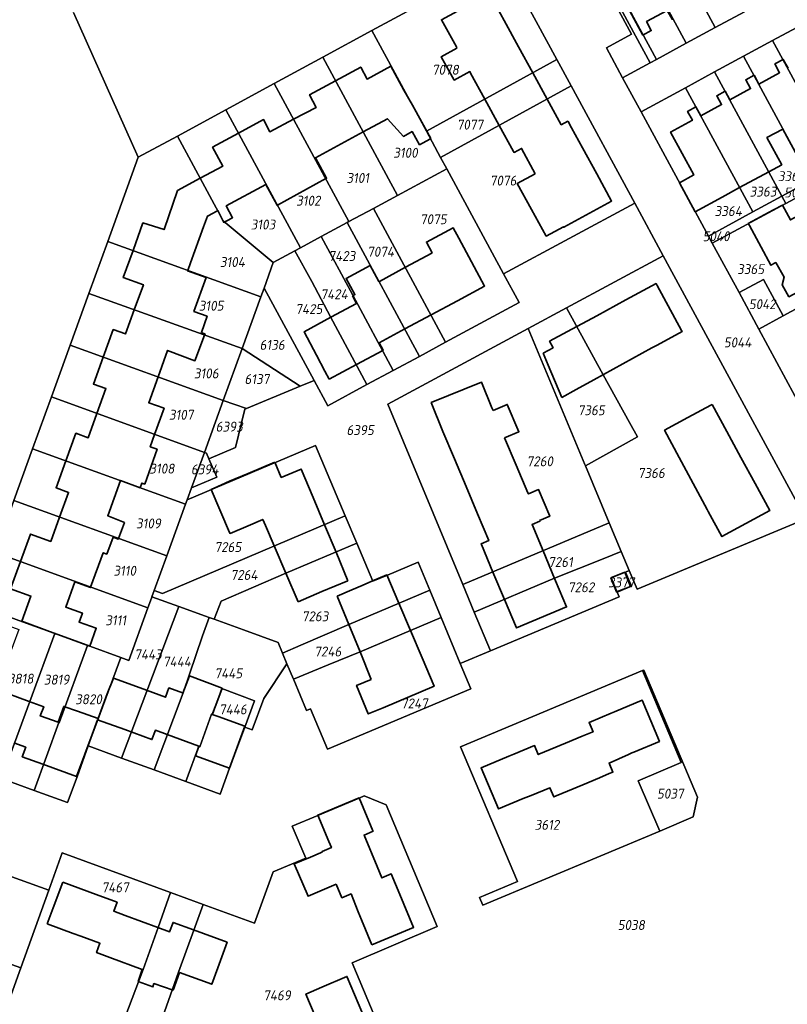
# Model space of a CAD drawing. Extents: x 177930 to 190767, y 381068 to 392034.
# Tile 161 of 256: x 183695 to 183834, y 385146 to 385324. Entities that reach past the tile are written whole.
import ezdxf
from ezdxf.enums import TextEntityAlignment as Align

# ---------------------------------------------------------------- set-up
doc = ezdxf.new("R2010")
doc.units = 0
for name, color, linetype, lineweight in [('B-XX-KG-GRENS_PERCEEL-GV', 150, 'Continuous', 25), ('B-XX-KG-GRENS_PERCEEL-S', 150, 'Continuous', 25), ('B-XX-OG-BEBOUWING-G', 7, 'Continuous', 35)]:
    doc.layers.add(name, color=color, linetype=linetype, lineweight=lineweight)
doc.styles.add('NLCS-ISO', font='NLCS-ISO.ttf', dxfattribs={"height": 1.8})

# ---------------------------------------------------------------- blocks, each defined once
blk = doc.blocks.new('SKG-PERCEELNUMMER-SO')
at = {"layer": 'DefPoints'}
blk.add_point((0, 0), dxfattribs=at)
at = {"style": 'NLCS-ISO', "oblique": 10, "flags": 1}
blk.add_attdef('GEMEENTECODE', text='', height=1.8, dxfattribs=at).set_placement((-0.5, 2.55), align=Align.MIDDLE_RIGHT)
blk.add_attdef('SECTIE', text='', height=1.8, dxfattribs=at).set_placement((0.5, 2.5), align=Align.MIDDLE_LEFT)
at = {"style": 'NLCS-ISO', "oblique": 10}
blk.add_attdef('PERCEELNUMMER', text='', height=1.8, dxfattribs=at).set_placement((0, 0), align=Align.MIDDLE_CENTER)

msp = doc.modelspace()

# ---------------------------------------------------------------- linework, layer by layer
at = {"layer": 'B-XX-KG-GRENS_PERCEEL-GV'}
for points in [[(183808.352, 385346.403), (183821.251, 385322.545), (183826.536, 385325.408), (183813.617, 385349.257)], [(183803.086, 385343.548), (183815.964, 385319.682), (183821.251, 385322.545), (183808.352, 385346.403)], [(183815.964, 385319.682), (183803.086, 385343.548), (183797.668, 385340.611), (183810.592, 385316.772)], [(183804.447, 385313.443), (183809.449, 385316.153), (183796.528, 385339.993), (183795.518, 385341.856), (183791.231, 385339.505), (183791.252, 385338.878), (183791.337, 385338.256), (183791.485, 385337.646), (183791.694, 385337.054), (183791.963, 385336.487), (183794.041, 385332.65), (183798.613, 385335.135), (183806.087, 385321.348), (183801.509, 385318.866)], [(183809.449, 385316.153), (183810.592, 385316.772), (183797.668, 385340.611), (183796.528, 385339.993)], [(183782.342, 385334.63), (183759.005, 385321.988), (183768.872, 385303.751), (183792.526, 385316.724), (183783.14, 385334.036)], [(183831.643, 385320.194), (183843.861, 385297.681), (183849.136, 385300.537), (183836.919, 385323.056)], [(183759.005, 385321.988), (183750.084, 385317.156), (183763.641, 385292.11), (183772.567, 385296.921), (183771.442, 385299.001), (183768.872, 385303.751)], [(183826.377, 385317.338), (183838.595, 385294.83), (183843.861, 385297.681), (183831.643, 385320.194)], [(183741.295, 385312.395), (183754.834, 385287.363), (183759.286, 385289.763), (183763.641, 385292.11), (183750.084, 385317.156)], [(183792.526, 385316.724), (183768.872, 385303.751), (183771.442, 385299.001), (183795.1, 385311.976)], [(183821.122, 385314.488), (183833.326, 385291.977), (183838.595, 385294.83), (183826.377, 385317.338)], [(183815.838, 385311.622), (183828.041, 385289.116), (183833.326, 385291.977), (183821.122, 385314.488)], [(183749.797, 385284.648), (183754.532, 385287.2), (183754.834, 385287.363), (183741.295, 385312.395), (183732.515, 385307.639), (183746.044, 385282.625)], [(183772.567, 385296.921), (183782.86, 385277.898), (183806.644, 385290.683), (183795.1, 385311.976), (183771.442, 385299.001)], [(183807.798, 385307.262), (183819.997, 385284.761), (183828.041, 385289.116), (183815.838, 385311.622)], [(183741.116, 385279.969), (183745.011, 385282.068), (183746.044, 385282.625), (183732.515, 385307.639), (183723.735, 385302.883), (183732.031, 385287.534)], [(183739.433, 385275.334), (183741.116, 385279.969), (183732.031, 385287.534), (183723.735, 385302.883), (183716.627, 385299.032), (183711.096, 385283.771), (183738.86, 385273.756)], [(183782.86, 385277.898), (183772.567, 385296.921), (183763.641, 385292.11), (183759.286, 385289.763), (183772.344, 385265.505), (183785.678, 385272.69)], [(183834.039, 385290.662), (183820.707, 385283.452), (183825.559, 385274.503), (183829.976, 385276.898), (183833.576, 385270.296), (183846.487, 385277.305), (183850.887, 385279.694), (183842.44, 385295.206), (183839.31, 385293.513)], [(183834.039, 385290.662), (183839.31, 385293.513), (183838.595, 385294.83), (183833.326, 385291.977)], [(183833.326, 385291.977), (183828.041, 385289.116), (183819.997, 385284.761), (183820.707, 385283.452), (183834.039, 385290.662)], [(183771.544, 385215.59), (183774.995, 385207.304), (183780.466, 385209.594), (183777.547, 385216.61), (183775.469, 385221.605), (183761.881, 385254.269), (183787.333, 385267.989), (183794.25, 385271.718), (183811.798, 385281.178), (183806.644, 385290.683), (183782.86, 385277.898), (183785.678, 385272.69), (183772.344, 385265.505), (183767.59, 385262.944), (183762.839, 385260.384), (183758.091, 385257.826), (183750.983, 385253.997), (183748.497, 385258.589), (183745.957, 385257.52), (183736.237, 385253.475), (183735.981, 385253.366), (183734.272, 385246.436), (183729.445, 385244.352), (183730.848, 385241.064), (183726.283, 385239.122), (183725.493, 385236.948), (183748.75, 385246.798), (183754.14, 385234.064), (183756.241, 385229.1), (183759.158, 385222.211), (183761.813, 385223.317), (183767.35, 385225.658), (183769.476, 385220.555)], [(183754.834, 385287.363), (183754.532, 385287.2), (183767.59, 385262.944), (183772.344, 385265.505), (183759.286, 385289.763)], [(183762.839, 385260.384), (183767.59, 385262.944), (183754.532, 385287.2), (183749.797, 385284.648), (183755.507, 385274.059)], [(183735.448, 385264.361), (183738.86, 385273.756), (183711.096, 385283.771), (183707.687, 385274.365)], [(183758.091, 385257.826), (183762.839, 385260.384), (183755.507, 385274.059), (183749.797, 385284.648), (183746.044, 385282.625), (183745.011, 385282.068), (183748.099, 385276.504), (183751.469, 385270.125)], [(183739.433, 385275.334), (183748.497, 385258.589), (183750.983, 385253.997), (183758.091, 385257.826), (183751.469, 385270.125), (183748.099, 385276.504), (183745.011, 385282.068), (183741.116, 385279.969)], [(183807.115, 385248.348), (183797.721, 385243.113), (183802.033, 385232.785), (183804.206, 385227.58), (183805.644, 385224.137), (183807.068, 385220.727), (183837.636, 385233.519), (183811.798, 385281.178), (183794.25, 385271.718), (183800.925, 385259.595), (183805.712, 385250.93)], [(183829.144, 385267.89), (183833.576, 385270.296), (183829.976, 385276.898), (183825.559, 385274.503)], [(183833.576, 385270.296), (183829.144, 385267.89), (183837.329, 385252.793), (183854.669, 385262.179), (183846.487, 385277.305)], [(183739.433, 385275.334), (183738.86, 385273.756), (183735.448, 385264.361), (183745.957, 385257.52), (183748.497, 385258.589)], [(183732.036, 385254.965), (183735.448, 385264.361), (183707.687, 385274.365), (183704.281, 385264.966)], [(183787.333, 385267.989), (183797.625, 385243.342), (183797.721, 385243.113), (183807.115, 385248.348), (183805.712, 385250.93), (183800.925, 385259.595), (183794.25, 385271.718)], [(183775.469, 385221.605), (183802.033, 385232.785), (183797.721, 385243.113), (183797.625, 385243.342), (183787.333, 385267.989), (183761.881, 385254.269)], [(183704.281, 385264.966), (183700.881, 385255.585), (183728.615, 385245.544), (183730.621, 385251.067), (183732.036, 385254.965)], [(183736.237, 385253.475), (183745.957, 385257.52), (183735.448, 385264.361), (183732.036, 385254.965)], [(183725.203, 385236.15), (183725.493, 385236.948), (183726.283, 385239.122), (183728.615, 385245.544), (183700.881, 385255.585), (183697.475, 385246.186)], [(183732.036, 385254.965), (183730.621, 385251.067), (183728.615, 385245.544), (183728.995, 385245.406), (183729.445, 385244.352), (183734.272, 385246.436), (183735.981, 385253.366), (183736.237, 385253.475)], [(183694.075, 385236.806), (183721.795, 385226.764), (183725.203, 385236.15), (183697.475, 385246.186)], [(183719.52, 385220.499), (183721.023, 385219.959), (183754.14, 385234.064), (183748.75, 385246.798), (183725.493, 385236.948), (183725.203, 385236.15), (183721.795, 385226.764)], [(183728.615, 385245.544), (183726.283, 385239.122), (183730.848, 385241.064), (183729.445, 385244.352), (183728.995, 385245.406)], [(183719.11, 385219.371), (183719.52, 385220.499), (183721.795, 385226.764), (183694.075, 385236.806), (183690.672, 385227.417), (183718.38, 385217.36), (183719.012, 385219.102)], [(183729.478, 385215.614), (183730.363, 385215.293), (183731.647, 385218.605), (183743.388, 385223.626), (183756.241, 385229.1), (183754.14, 385234.064), (183721.023, 385219.959), (183719.52, 385220.499), (183719.11, 385219.371), (183723.966, 385217.611)], [(183777.547, 385216.61), (183792.086, 385222.729), (183800.93, 385226.25), (183804.206, 385227.58), (183802.033, 385232.785), (183775.469, 385221.605)], [(183756.241, 385229.1), (183743.388, 385223.626), (183731.647, 385218.605), (183730.363, 385215.293), (183735.701, 385213.358), (183741.97, 385211.086), (183742.777, 385209.168), (183746.079, 385210.616), (183754.799, 385214.351), (183769.476, 385220.555), (183767.35, 385225.658), (183761.813, 385223.317), (183759.158, 385222.211)], [(183690.672, 385227.417), (183687.219, 385217.889), (183695.611, 385214.835), (183701.473, 385212.709), (183707.408, 385210.557), (183707.831, 385210.404), (183713.484, 385208.346), (183714.917, 385207.825), (183718.38, 385217.36)], [(183780.466, 385209.594), (183803.823, 385219.369), (183803.476, 385220.2), (183802.398, 385222.782), (183804.952, 385223.848), (183805.644, 385224.137), (183804.206, 385227.58), (183800.93, 385226.25), (183792.086, 385222.729), (183777.547, 385216.61)], [(183804.952, 385223.848), (183802.398, 385222.782), (183803.476, 385220.2), (183806.03, 385221.267)], [(183707.573, 385192.352), (183713.602, 385190.143), (183723.966, 385217.611), (183719.11, 385219.371), (183719.012, 385219.102), (183718.38, 385217.36), (183714.917, 385207.825), (183713.484, 385208.346), (183709.321, 385197.059), (183708.299, 385194.346)], [(183743.595, 385207.224), (183744.765, 385204.443), (183751.063, 385207.065), (183756.842, 385209.377), (183771.544, 385215.59), (183769.476, 385220.555), (183754.799, 385214.351), (183746.079, 385210.616), (183742.777, 385209.168)], [(183701.473, 385212.709), (183695.611, 385214.835), (183687.219, 385217.889), (183686.709, 385216.479), (183694.98, 385213.463), (183691.873, 385205.077), (183690.932, 385202.564), (183690.31, 385200.857), (183690.441, 385200.808), (183688.257, 385194.969), (183688.388, 385194.92), (183687.772, 385193.229), (183686.083, 385188.531), (183691.858, 385186.428), (183696.955, 385200.37)], [(183713.602, 385190.143), (183719.492, 385187.985), (183724.754, 385201.976), (183728.282, 385212.278), (183729.478, 385215.614), (183723.966, 385217.611)], [(183725.272, 385185.868), (183727.623, 385192.275), (183727.778, 385192.2), (183729.937, 385198.086), (183730.078, 385198.035), (183731.782, 385202.721), (183737.714, 385200.538), (183735.943, 385195.748), (183737.289, 385195.253), (183739.374, 385200.917), (183743.595, 385207.224), (183742.777, 385209.168), (183741.97, 385211.086), (183735.701, 385213.358), (183730.363, 385215.293), (183729.478, 385215.614), (183728.282, 385212.278), (183724.754, 385201.976), (183719.492, 385187.985)], [(183744.826, 385204.299), (183747.146, 385198.786), (183747.836, 385199.076), (183750.914, 385191.76), (183776.928, 385202.663), (183774.995, 385207.304), (183771.544, 385215.59), (183756.842, 385209.377), (183751.063, 385207.065), (183744.765, 385204.443)], [(183691.858, 385186.428), (183697.774, 385184.274), (183702.224, 385196.558), (183702.271, 385196.541), (183707.408, 385210.557), (183701.473, 385212.709), (183696.955, 385200.37)], [(183707.573, 385192.352), (183708.299, 385194.346), (183709.321, 385197.059), (183713.484, 385208.346), (183707.831, 385210.404), (183707.408, 385210.557), (183702.271, 385196.541), (183702.224, 385196.558), (183697.774, 385184.274), (183703.792, 385182.082), (183705.538, 385186.764)], [(183785.389, 385167.748), (183775.052, 385192.161), (183808.044, 385205.984), (183808.32, 385206.099), (183818.037, 385183.043), (183817.266, 385179.466), (183811.179, 385176.917), (183779.074, 385163.47), (183778.496, 385164.85)], [(183808.044, 385205.984), (183775.052, 385192.161), (183785.389, 385167.748), (183778.496, 385164.85), (183779.074, 385163.47), (183811.179, 385176.917), (183807.277, 385186.027), (183815.047, 385189.336)], [(183808.044, 385205.984), (183815.047, 385189.336), (183807.277, 385186.027), (183811.179, 385176.917), (183817.266, 385179.466), (183818.037, 385183.043), (183808.32, 385206.099)], [(183735.943, 385195.748), (183737.714, 385200.538), (183731.782, 385202.721), (183730.078, 385198.035), (183729.937, 385198.086), (183727.778, 385192.2), (183727.623, 385192.275), (183725.272, 385185.868), (183731.478, 385183.595), (183733.198, 385188.294)], [(183672.192, 385176.336), (183667.124, 385162.223), (183675.749, 385159.135), (183683.922, 385156.192), (183695.355, 385152.1), (183700.422, 385166.173)], [(183692.087, 385143.025), (183708.302, 385137.149), (183711.615, 385135.949), (183713.559, 385141.32), (183717.493, 385151.788), (183720.22, 385159.421), (183722.491, 385165.777), (183702.848, 385172.944), (183700.422, 385166.173), (183695.355, 385152.1)], [(183717.68, 385133.751), (183718.766, 385136.756), (183723.929, 385151.345), (183726.716, 385158.969), (183728.415, 385163.616), (183722.491, 385165.777), (183720.22, 385159.421), (183717.493, 385151.788), (183713.559, 385141.32), (183711.615, 385135.949)], [(183667.124, 385162.223), (183662.052, 385148.099), (183690.264, 385137.961), (183692.087, 385143.025), (183695.355, 385152.1), (183683.922, 385156.192), (183675.749, 385159.135)]]:
    msp.add_lwpolyline(points, close=True, dxfattribs=at)
for points in [[(183837.329, 385252.793), (183829.144, 385267.89), (183825.559, 385274.503), (183820.707, 385283.452), (183819.997, 385284.761), (183807.798, 385307.262), (183804.447, 385313.443), (183801.509, 385318.866), (183806.087, 385321.348), (183798.613, 385335.135), (183794.041, 385332.65), (183791.963, 385336.487), (183791.694, 385337.054), (183791.485, 385337.646), (183791.337, 385338.256), (183791.252, 385338.878), (183791.231, 385339.505), (183782.342, 385334.63), (183783.14, 385334.036), (183792.526, 385316.724), (183795.1, 385311.976), (183806.644, 385290.683), (183811.798, 385281.178), (183837.636, 385233.519)], [(183704.905, 385325.245), (183716.627, 385299.032), (183723.735, 385302.883), (183732.515, 385307.639), (183741.295, 385312.395), (183750.084, 385317.156), (183759.005, 385321.988), (183782.342, 385334.63)], [(183837.206, 385331.187), (183831.822, 385328.271), (183826.536, 385325.408), (183821.251, 385322.545), (183815.964, 385319.682), (183810.592, 385316.772), (183809.449, 385316.153), (183804.447, 385313.443), (183807.798, 385307.262), (183815.838, 385311.622), (183821.122, 385314.488), (183826.377, 385317.338), (183831.643, 385320.194), (183836.919, 385323.056)], [(183656.814, 385133.513), (183662.052, 385148.099), (183667.124, 385162.223), (183672.192, 385176.336), (183677.973, 385192.322), (183683.662, 385208.054), (183686.709, 385216.479), (183687.219, 385217.889), (183690.672, 385227.417), (183694.075, 385236.806), (183697.475, 385246.186), (183700.881, 385255.585), (183704.281, 385264.966), (183707.687, 385274.365), (183711.096, 385283.771), (183716.627, 385299.032), (183704.905, 385325.245)], [(183837.636, 385233.519), (183807.068, 385220.727), (183805.644, 385224.137), (183804.952, 385223.848), (183806.03, 385221.267), (183803.476, 385220.2), (183803.823, 385219.369), (183780.466, 385209.594), (183774.995, 385207.304), (183776.928, 385202.663), (183750.914, 385191.76), (183747.836, 385199.076), (183747.146, 385198.786), (183744.826, 385204.299), (183744.765, 385204.443), (183743.595, 385207.224), (183739.374, 385200.917), (183737.289, 385195.253), (183735.943, 385195.748), (183733.198, 385188.294), (183731.478, 385183.595), (183725.272, 385185.868), (183719.492, 385187.985), (183713.602, 385190.143), (183707.573, 385192.352), (183705.538, 385186.764), (183703.792, 385182.082), (183697.774, 385184.274), (183691.858, 385186.428)], [(183672.192, 385176.336), (183700.422, 385166.173), (183702.848, 385172.944), (183722.491, 385165.777), (183728.415, 385163.616), (183737.702, 385160.229), (183741.1, 385169.502), (183747.036, 385171.984), (183744.549, 385177.796), (183749.189, 385179.738), (183756.668, 385182.896), (183757.601, 385183.28), (183761.548, 385181.68), (183770.843, 385159.581), (183755.408, 385153.055), (183759.548, 385143.233)], [(183759.548, 385143.233), (183755.408, 385153.055), (183770.843, 385159.581), (183761.548, 385181.68), (183757.601, 385183.28), (183756.668, 385182.896), (183749.189, 385179.738), (183744.549, 385177.796), (183747.036, 385171.984), (183741.1, 385169.502), (183737.702, 385160.229), (183728.415, 385163.616), (183726.716, 385158.969), (183723.929, 385151.345), (183718.766, 385136.756)]]:
    msp.add_lwpolyline(points, dxfattribs=at)
at = {"layer": 'B-XX-OG-BEBOUWING-G'}
for points in [[(183805.667, 385338.765), (183803.27, 385337.472), (183805.97, 385332.465), (183802.918, 385330.83), (183808.122, 385321.178), (183809.65, 385322.002), (183808.781, 385323.615), (183812.546, 385325.645), (183813.403, 385324.056), (183813.559, 385324.14)], [(183782.984, 385323.793), (183780.29, 385328.706), (183771.608, 385323.945), (183774, 385319.582), (183774.301, 385319.032)], [(183785.581, 385319.055), (183782.984, 385323.793)], [(183774.301, 385319.032), (183774.417, 385318.82), (183771.577, 385317.265), (183773.909, 385313.007), (183776.749, 385314.562), (183776.896, 385314.293)], [(183788.179, 385314.317), (183785.581, 385319.055)], [(183834.453, 385315.17), (183833.582, 385316.778), (183832.05, 385315.948), (183832.917, 385314.348), (183829.149, 385312.304)], [(183762.41, 385315.54), (183758.12, 385313.21), (183756.97, 385315.37), (183752.388, 385312.899)], [(183769.665, 385302.429), (183766.327, 385308.45), (183764.787, 385311.178), (183762.41, 385315.54)], [(183776.896, 385314.293), (183779.491, 385309.554)], [(183790.776, 385309.58), (183788.179, 385314.317)], [(183752.388, 385312.899), (183747.7, 385310.37), (183748.895, 385308.08), (183744.793, 385305.928)], [(183829.149, 385312.304), (183828.289, 385313.889), (183826.778, 385313.07), (183827.64, 385311.48), (183823.884, 385309.443)], [(183823.884, 385309.443), (183823.029, 385311.021), (183821.504, 385310.194), (183822.375, 385308.589), (183818.623, 385306.555)], [(183779.491, 385309.554), (183782.085, 385304.815)], [(183794.547, 385305.486), (183794.507, 385305.559), (183793.334, 385304.915), (183790.776, 385309.58)], [(183818.623, 385306.555), (183817.743, 385308.179), (183816.221, 385307.353), (183817.096, 385305.739), (183813.133, 385303.59), (183817.346, 385295.819), (183814.744, 385294.408)], [(183744.793, 385305.928), (183740.457, 385303.652), (183739.36, 385305.86), (183734.809, 385303.398)], [(183757.407, 385303.628), (183761.804, 385306.005), (183764.702, 385302.818), (183766.285, 385303.676), (183767.643, 385301.29), (183769.511, 385302.318)], [(183797.145, 385300.748), (183795.167, 385304.356), (183794.547, 385305.486)], [(183734.809, 385303.398), (183730.1, 385300.85), (183731.95, 385297.41), (183727.878, 385295.218)], [(183750.617, 385295.161), (183750.758, 385295.238), (183748.734, 385298.94), (183757.407, 385303.628)], [(183782.085, 385304.815), (183784.68, 385300.076)], [(183830.934, 385296.389), (183833.299, 385297.672), (183830.624, 385302.602), (183833.483, 385304.146), (183836.155, 385299.222), (183836.198, 385299.245)], [(183769.511, 385302.318), (183769.665, 385302.429)], [(183784.68, 385300.076), (183784.776, 385299.901), (183786.135, 385300.637), (183788.565, 385296.044)], [(183799.742, 385296.01), (183797.145, 385300.748)], [(183825.652, 385293.523), (183830.934, 385296.389)], [(183727.878, 385295.218), (183723.72, 385292.98), (183721.309, 385285.931), (183717.48, 385287.12), (183715.675, 385282.119)], [(183741.855, 385290.37), (183750.617, 385295.161)], [(183788.565, 385296.044), (183785.356, 385294.284), (183787.954, 385289.547)], [(183787.954, 385289.547), (183790.594, 385284.733), (183793.724, 385286.449), (183793.778, 385286.351), (183802.436, 385291.097), (183799.742, 385296.01)], [(183814.744, 385294.408), (183817.599, 385289.142)], [(183731.034, 385289.378), (183732.115, 385287.213), (183732.699, 385287.528), (183733.726, 385288.081), (183732.581, 385290.208), (183739.745, 385294.081), (183741.793, 385290.336), (183741.855, 385290.37)], [(183817.599, 385289.142), (183822.519, 385291.823), (183825.652, 385293.523)], [(183827.449, 385286.638), (183829.556, 385282.741), (183831.328, 385279.463), (183832.216, 385279.956), (183833.752, 385277.318), (183833.344, 385275.914), (183834.585, 385273.757), (183838.074, 385275.606), (183841.618, 385277.484), (183840.858, 385278.89), (183846.723, 385282.06), (183845.312, 385284.671), (183845.794, 385286.432), (183843.323, 385287.176), (183843.548, 385288.028), (183841.692, 385291.402), (183840.262, 385290.623), (183834.87, 385287.686), (183833.414, 385290.377), (183831.783, 385289.495), (183827.234, 385287.036)], [(183725.607, 385278.537), (183726.098, 385279.893), (183728.464, 385286.416), (183729.17, 385288.364), (183730.197, 385288.919), (183731.034, 385289.378)], [(183774.486, 385273.028), (183779.416, 385275.682), (183777.056, 385280.065), (183774.753, 385284.339), (183773.737, 385286.225), (183768.865, 385283.67), (183769.894, 385281.708), (183769.832, 385281.674)], [(183827.234, 385287.036), (183827.449, 385286.638)], [(183715.675, 385282.119), (183713.91, 385277.23), (183717.57, 385275.92), (183715.912, 385271.401)], [(183769.832, 385281.674), (183765.085, 385279.103)], [(183728.659, 385266.808), (183728.73, 385266.996), (183728.094, 385267.259), (183729.111, 385270.225), (183726.729, 385271.096), (183728.923, 385277.253), (183725.574, 385278.447), (183725.607, 385278.537)], [(183760.337, 385276.532), (183760.265, 385276.493), (183758.675, 385279.431), (183754.313, 385277.07), (183755.904, 385274.131), (183755.59, 385273.962)], [(183765.085, 385279.103), (183760.337, 385276.532)], [(183809.764, 385264.467), (183810.721, 385264.991), (183815.221, 385267.431), (183815.119, 385267.62), (183810.703, 385275.763), (183810.5, 385276.137), (183805.041, 385273.176)], [(183755.59, 385273.962), (183755.493, 385273.909), (183756.226, 385272.555), (183751.573, 385270.035)], [(183769.733, 385270.469), (183774.486, 385273.028)], [(183805.041, 385273.176), (183799.757, 385270.311)], [(183715.912, 385271.401), (183714.3, 385267.01), (183712.09, 385267.81), (183710.28, 385262.804)], [(183751.573, 385270.035), (183746.68, 385267.385), (183748.93, 385263.133), (183750.485, 385260.246)], [(183764.979, 385267.91), (183769.733, 385270.469)], [(183799.757, 385270.311), (183794.474, 385267.446)], [(183760.949, 385264.008), (183761.051, 385264.063), (183760.328, 385265.406), (183764.979, 385267.91)], [(183720.216, 385259.224), (183721.951, 385264.011), (183726.896, 385262.141), (183728.659, 385266.808)], [(183794.474, 385267.446), (183791.219, 385265.681), (183791.853, 385264.512), (183790.065, 385263.515)], [(183756.195, 385261.449), (183760.949, 385264.008)], [(183804.49, 385261.583), (183809.764, 385264.467)], [(183710.28, 385262.804), (183708.51, 385257.91), (183710.75, 385257.14), (183709.124, 385252.601)], [(183790.065, 385263.515), (183790.972, 385261.367), (183793.45, 385255.5)], [(183751.266, 385258.795), (183756.195, 385261.449)], [(183799.217, 385258.7), (183804.49, 385261.583)], [(183719.602, 385248.807), (183721.301, 385253.556), (183718.521, 385254.55), (183720.216, 385259.224)], [(183750.485, 385260.246), (183751.266, 385258.795)], [(183793.45, 385255.5), (183796.027, 385256.955), (183799.217, 385258.7)], [(183780.951, 385253.153), (183780.75, 385253.627), (183778.888, 385258.258), (183769.742, 385254.582), (183771.868, 385249.33)], [(183783.056, 385248.18), (183785.644, 385249.276), (183783.539, 385254.249), (183780.951, 385253.153)], [(183820.412, 385254.095), (183816.263, 385251.843), (183812.051, 385249.555), (183814.701, 385244.64)], [(183820.666, 385254.233), (183820.412, 385254.095)], [(183823.331, 385249.348), (183820.666, 385254.233)], [(183709.124, 385252.601), (183707.548, 385248.201), (183705.317, 385249.013), (183703.497, 385244.006)], [(183713.397, 385240.423), (183716.987, 385239.139), (183717.288, 385239.982), (183717.798, 385239.799), (183720.051, 385246.1), (183718.795, 385246.549), (183719.602, 385248.807)], [(183771.868, 385249.33), (183773.963, 385244.353)], [(183785.161, 385243.207), (183783.056, 385248.18)], [(183825.904, 385244.632), (183823.331, 385249.348)], [(183773.963, 385244.353), (183776.058, 385239.376)], [(183814.701, 385244.64), (183817.251, 385239.911)], [(183828.477, 385239.916), (183825.904, 385244.632)], [(183703.497, 385244.006), (183701.722, 385239.125), (183703.998, 385238.297), (183702.364, 385233.803)], [(183741.417, 385243.747), (183736.536, 385241.705), (183733.169, 385240.297), (183731.698, 385239.634)], [(183748.332, 385237.377), (183746.177, 385242.527), (183742.559, 385241.017), (183741.417, 385243.747)], [(183787.266, 385238.234), (183785.161, 385243.207)], [(183713.028, 385229.94), (183714.118, 385232.834), (183711.087, 385234.051), (183713.397, 385240.423)], [(183731.698, 385239.634), (183729.822, 385238.789)], [(183776.058, 385239.376), (183778.153, 385234.399)], [(183817.251, 385239.911), (183819.801, 385235.183)], [(183819.801, 385235.183), (183819.981, 385234.849), (183822.454, 385230.296), (183831.148, 385235.019), (183828.477, 385239.916)], [(183729.822, 385238.789), (183733.182, 385231.04)], [(183750.41, 385232.409), (183748.332, 385237.377)], [(183789.399, 385233.196), (183791.229, 385233.96), (183789.213, 385238.79), (183787.358, 385238.016), (183787.266, 385238.234)], [(183702.364, 385233.803), (183700.766, 385229.407), (183697.096, 385230.742), (183695.279, 385225.745)], [(183778.153, 385234.399), (183780.188, 385229.565), (183778.79, 385228.976), (183778.85, 385228.833)], [(183733.182, 385231.04), (183733.262, 385230.856), (183736.535, 385232.253), (183739.201, 385233.408), (183739.68, 385232.289), (183741.266, 385228.584)], [(183752.488, 385227.442), (183750.41, 385232.409)], [(183790.021, 385227.676), (183788.022, 385232.464), (183789.456, 385233.061), (183789.399, 385233.196)], [(183707.986, 385221.133), (183710.266, 385227.356), (183710.92, 385227.123), (183712.07, 385230.206), (183712.99, 385229.838), (183713.028, 385229.94)], [(183741.266, 385228.584), (183743.385, 385223.634)], [(183778.85, 385228.833), (183780.945, 385223.856)], [(183754.643, 385222.29), (183752.488, 385227.442)], [(183792.102, 385222.693), (183790.021, 385227.676)], [(183695.279, 385225.745), (183693.489, 385220.823), (183697.175, 385219.483), (183695.521, 385214.933)], [(183743.385, 385223.634), (183745.608, 385218.441)], [(183763.895, 385218.196), (183761.724, 385223.333), (183759, 385222.181)], [(183780.945, 385223.856), (183783.04, 385218.879)], [(183804.863, 385223.811), (183802.321, 385222.782)], [(183805.867, 385221.233), (183804.98, 385223.51), (183804.863, 385223.811)], [(183695.521, 385214.933), (183700.054, 385213.284), (183707.831, 385210.404), (183709.01, 385213.655), (183705.91, 385214.779), (183706.504, 385216.402), (183703.489, 385217.5), (183705.145, 385222.067), (183707.95, 385221.034), (183707.986, 385221.133)], [(183745.608, 385218.441), (183749.891, 385220.301), (183754.643, 385222.29)], [(183759, 385222.181), (183757.197, 385221.419), (183755.345, 385220.631), (183752.685, 385219.499)], [(183783.04, 385218.879), (183785.212, 385213.717), (183794.274, 385217.531), (183792.283, 385222.26), (183792.102, 385222.693)], [(183802.321, 385222.782), (183803.317, 385220.239), (183805.867, 385221.233)], [(183752.685, 385219.499), (183754.799, 385214.351)], [(183765.989, 385213.243), (183763.895, 385218.196)], [(183754.799, 385214.351), (183756.842, 385209.377)], [(183768.082, 385208.29), (183765.989, 385213.243)], [(183756.842, 385209.377), (183758.885, 385204.403)], [(183758.885, 385204.403), (183756.197, 385203.299), (183758.316, 385198.141), (183761.05, 385199.264), (183770.253, 385203.153), (183768.082, 385208.29)], [(183716.965, 385202.862), (183712.116, 385204.648), (183710.993, 385201.793), (183709.352, 385197.32)], [(183730.058, 385198.028), (183730.681, 385199.719), (183731.811, 385202.787), (183725.9, 385205.025), (183724.722, 385201.913), (183724.624, 385201.949)], [(183696.823, 385200.419), (183690.932, 385202.564), (183690.31, 385200.857)], [(183724.624, 385201.949), (183722.175, 385202.851), (183721.557, 385201.171), (183716.965, 385202.862)], [(183702.107, 385196.646), (183698.869, 385197.78), (183699.478, 385199.452), (183696.823, 385200.419)], [(183805.524, 385190.806), (183806.114, 385191.069), (183806.488, 385191.235), (183811.104, 385193.158), (183807.996, 385200.616), (183803.003, 385198.536), (183802.392, 385198.281)], [(183709.352, 385197.32), (183705.639, 385198.632), (183703.115, 385199.486), (183702.107, 385196.646)], [(183735.971, 385195.896), (183731.095, 385197.684), (183730.058, 385198.028)], [(183802.392, 385198.281), (183798.377, 385196.608), (183799.084, 385194.911), (183798.902, 385194.835), (183797.123, 385194.094)], [(183708.266, 385194.424), (183709.267, 385197.094)], [(183709.267, 385197.094), (183714.187, 385195.289)], [(183705.405, 385186.811), (183708.266, 385194.424)], [(183714.187, 385195.289), (183719.106, 385193.484), (183719.725, 385195.172), (183721.852, 385194.392)], [(183721.852, 385194.392), (183727.623, 385192.275)], [(183733.185, 385188.299), (183735.971, 385195.896)], [(183694.066, 385192.875), (183696.216, 385192.093), (183695.593, 385190.379), (183699.342, 385189.016)], [(183797.123, 385194.094), (183794.093, 385192.832), (183791.321, 385191.677)], [(183727.623, 385192.275), (183726.997, 385190.569), (183733.185, 385188.299)], [(183784.709, 385190.845), (183783.793, 385190.463), (183778.8, 385188.383), (183781.914, 385180.908), (183786.435, 385182.792), (183786.909, 385182.985), (183787.843, 385183.366)], [(183789.284, 385190.828), (183789.156, 385190.775), (183788.474, 385192.413), (183784.709, 385190.845)], [(183791.321, 385191.677), (183789.284, 385190.828)], [(183800.271, 385186.579), (183802.033, 385187.318), (183802.688, 385187.593), (183801.998, 385189.236), (183805.524, 385190.806)], [(183699.342, 385189.016), (183705.405, 385186.811)], [(183794.48, 385184.148), (183797.23, 385185.302), (183800.271, 385186.579)], [(183787.843, 385183.366), (183791.266, 385184.764), (183791.967, 385183.094), (183792.426, 385183.287), (183794.48, 385184.148)], [(183759.178, 385176.953), (183756.696, 385182.922), (183749.186, 385179.798), (183751.162, 385175.047), (183751.647, 385173.916), (183749.992, 385173.218), (183750.022, 385173.147)], [(183759.952, 385170.491), (183757.581, 385176.19), (183759.213, 385176.869), (183759.178, 385176.953)], [(183749.684, 385172.992), (183747.841, 385172.198)], [(183750.022, 385173.147), (183749.684, 385172.992)], [(183747.841, 385172.198), (183744.884, 385170.994), (183747.412, 385165.095), (183752.486, 385167.312)], [(183764.057, 385165.414), (183762.51, 385169.134), (183760.81, 385168.427), (183759.952, 385170.491)], [(183702.932, 385167.654), (183701.22, 385163.007), (183700.139, 385160.072)], [(183709.001, 385165.418), (183702.932, 385167.654)], [(183752.486, 385167.312), (183753.538, 385164.82), (183755.209, 385165.525), (183756.513, 385162.276)], [(183714.278, 385161.61), (183712.195, 385162.377), (183712.8, 385164.019), (183709.001, 385165.418)], [(183758.977, 385156.3), (183766.54, 385159.446), (183764.057, 385165.414)], [(183756.513, 385162.276), (183757.094, 385160.828), (183758.977, 385156.3)], [(183720.159, 385159.443), (183714.278, 385161.61)], [(183700.139, 385160.072), (183704.831, 385158.344), (183706.21, 385157.842)], [(183726.671, 385158.986), (183722.933, 385160.363), (183722.303, 385158.653), (183720.159, 385159.443)], [(183724.078, 385151.291), (183729.96, 385149.143), (183731.034, 385152.12), (183732.74, 385156.75), (183726.671, 385158.986)], [(183706.21, 385157.842), (183709.681, 385156.577), (183709.058, 385154.869), (183711.47, 385153.988)], [(183711.47, 385153.988), (183717.358, 385151.838)], [(183717.358, 385151.838), (183716.628, 385149.632), (183719.282, 385148.671), (183719.473, 385149.261), (183722.951, 385148.097), (183724.078, 385151.291)], [(183759.46, 385143.27), (183757.83, 385142.58), (183754.525, 385150.406), (183754.46, 385150.56), (183749.889, 385148.644), (183747.026, 385147.376), (183750.557, 385138.967)]]:
    msp.add_lwpolyline(points, dxfattribs=at)

# ---------------------------------------------------------------- block references
at = {"layer": 'B-XX-KG-GRENS_PERCEEL-S'}
for p, values in [((183772.314, 385314.885), {'PERCEELNUMMER': '7078'}), ((183776.762, 385304.943), {'PERCEELNUMMER': '7077'}), ((183765.075, 385299.848), {'PERCEELNUMMER': '3100'}), ((183756.426, 385295.276), {'PERCEELNUMMER': '3101'}), ((183835.012, 385295.604), {'PERCEELNUMMER': '3362'}), ((183782.779, 385294.804), {'PERCEELNUMMER': '7076'}), ((183829.903, 385292.806), {'PERCEELNUMMER': '3363'}), ((183836.035, 385292.645), {'PERCEELNUMMER': '5041'}), ((183747.46, 385291.16), {'PERCEELNUMMER': '3102'}), ((183823.597, 385289.273), {'PERCEELNUMMER': '3364'}), ((183739.235, 385286.839), {'PERCEELNUMMER': '3103'}), ((183770.127, 385287.8), {'PERCEELNUMMER': '7075'}), ((183821.405, 385284.715), {'PERCEELNUMMER': '5040'}), ((183753.547, 385281.134), {'PERCEELNUMMER': '7423'}), ((183760.562, 385281.913), {'PERCEELNUMMER': '7074'}), ((183733.692, 385280.038), {'PERCEELNUMMER': '3104'}), ((183827.654, 385278.752), {'PERCEELNUMMER': '3365'}), ((183752.139, 385274.209), {'PERCEELNUMMER': '7424'}), ((183729.844, 385272.123), {'PERCEELNUMMER': '3105'}), ((183829.772, 385272.402), {'PERCEELNUMMER': '5042'}), ((183747.561, 385271.509), {'PERCEELNUMMER': '7425'}), ((183740.901, 385265.028), {'PERCEELNUMMER': '6136'}), ((183825.296, 385265.474), {'PERCEELNUMMER': '5044'}), ((183728.958, 385259.854), {'PERCEELNUMMER': '3106'}), ((183738.143, 385258.824), {'PERCEELNUMMER': '6137'}), ((183724.408, 385252.359), {'PERCEELNUMMER': '3107'}), ((183798.755, 385253.179), {'PERCEELNUMMER': '7365'}), ((183733.126, 385250.206), {'PERCEELNUMMER': '6393'}), ((183756.861, 385249.581), {'PERCEELNUMMER': '6395'}), ((183789.431, 385243.92), {'PERCEELNUMMER': '7260'}), ((183720.913, 385242.602), {'PERCEELNUMMER': '3108'}), ((183728.675, 385242.459), {'PERCEELNUMMER': '6394'}), ((183809.644, 385241.799), {'PERCEELNUMMER': '7366'}), ((183718.477, 385232.663), {'PERCEELNUMMER': '3109'}), ((183732.874, 385228.381), {'PERCEELNUMMER': '7265'}), ((183793.18, 385225.661), {'PERCEELNUMMER': '7261'}), ((183714.171, 385224.089), {'PERCEELNUMMER': '3110'}), ((183735.808, 385223.327), {'PERCEELNUMMER': '7264'}), ((183796.93, 385221.096), {'PERCEELNUMMER': '7262'}), ((183804.215, 385221.975), {'PERCEELNUMMER': '3377'}), ((183712.547, 385215.105), {'PERCEELNUMMER': '3111'}), ((183748.687, 385215.828), {'PERCEELNUMMER': '7263'}), ((183718.41, 385208.936), {'PERCEELNUMMER': '7443'}), ((183750.995, 385209.452), {'PERCEELNUMMER': '7246'}), ((183723.645, 385207.628), {'PERCEELNUMMER': '7444'}), ((183695.312, 385204.532), {'PERCEELNUMMER': '3818'}), ((183701.819, 385204.352), {'PERCEELNUMMER': '3819'}), ((183732.969, 385205.501), {'PERCEELNUMMER': '7445'}), ((183707.611, 385200.791), {'PERCEELNUMMER': '3820'}), ((183733.786, 385198.958), {'PERCEELNUMMER': '7446'}), ((183766.686, 385200.037), {'PERCEELNUMMER': '7247'}), ((183813.09, 385183.686), {'PERCEELNUMMER': '5037'}), ((183790.738, 385178.034), {'PERCEELNUMMER': '3612'}), ((183712.442, 385166.697), {'PERCEELNUMMER': '7467'}), ((183806.009, 385159.877), {'PERCEELNUMMER': '5038'}), ((183741.785, 385147.135), {'PERCEELNUMMER': '7469'})]:
    msp.add_blockref('SKG-PERCEELNUMMER-SO', p, dxfattribs=at).add_auto_attribs(values)

doc.saveas('drawing.dxf')
